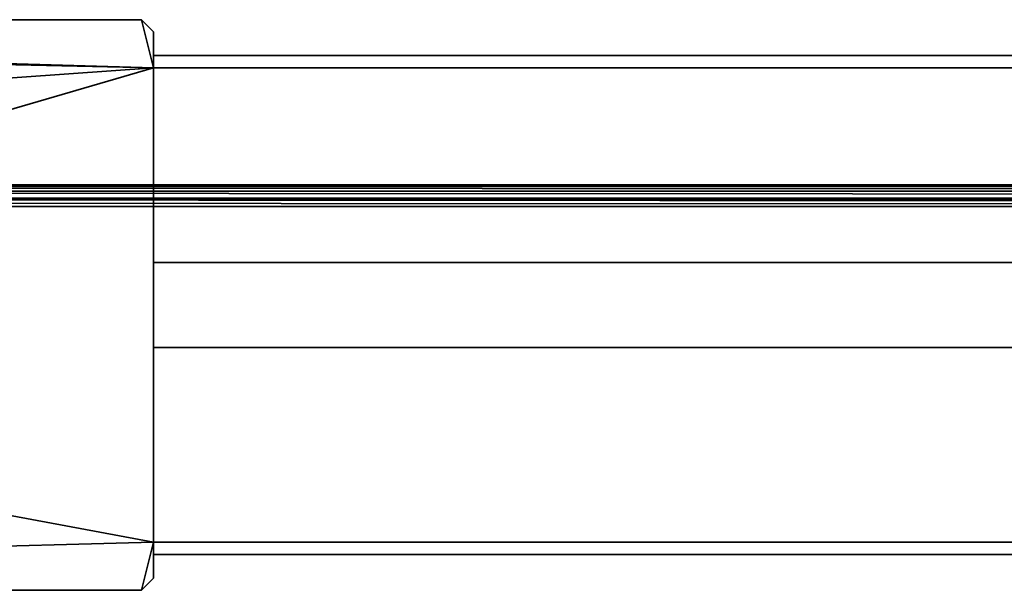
# Model space of a CAD drawing. Header units: millimetres. Extents: x -320 to 8070, y -96 to 57.
# Tile 33 of 111: x 1247 to 1315, y -40 to 0. Entities that reach past the tile are written whole.
import ezdxf

# ---------------------------------------------------------------- set-up
doc = ezdxf.new("R2010")
doc.units = ezdxf.units.MM
doc.layers.add('151', color=7, linetype='Continuous', true_color=0xffffff)

# ---------------------------------------------------------------- blocks, each defined once
blk = doc.blocks.new('UG_SURFACE_009')
at = {"layer": '151', "color": 253, "linetype": 'Continuous', "lineweight": 35}
for points in [[(1141.85, 0, 2016.5), (1141, -0.85, 2016.5), (1256, -3.35, 2016.5)], [(1256, -3.35), (1141, -11.5), (1141.85, 0), (1255.15, 0)], [(1255.15, 0), (1141.85, 0), (1141.85, 0, 2016.5), (1255.15, 0, 2016.5)], [(1256, -3.35, 2016.5), (1256, -0.85, 2016.5), (1255.15, 0, 2016.5), (1141.85, 0, 2016.5)], [(1255.15, 0), (1255.15, 0, 2016.5), (1256, -0.85, 2016.5), (1256, -0.85)], [(1255.15, 0), (1256, -0.85), (1256, -3.35)], [(1141, -0.85, 2016.5), (1141, -11.5, 2016.5), (1256, -3.35, 2016.5)], [(1256, -0.85, 2016.5), (1256, -2.5, 796.15), (1256, -2.5, 682.85)], [(1256, -2.5, 682.85), (1256, -2.5, 186.15), (1256, -0.85, 2016.5)], [(1256, -2.5, 186.15), (1256, -0.85), (1256, -0.85, 2016.5)], [(1256, -0.85), (1256, -2.5, 186.15), (1256, -2.5, 0.85)], [(1256, -0.85, 2016.5), (1256, -3.35, 797), (1256, -2.5, 796.15)], [(1256, -16.9, 797), (1256, -3.35, 797), (1256, -0.85, 2016.5), (1256, -2.5, 1902.35)], [(1256, -2.5, 0.85), (1256, -3.35), (1256, -0.85)], [(1256, -0.85, 2016.5), (1256, -3.35, 2016.5), (1256, -2.5, 2015.65)], [(1256, -2.5, 2015.65), (1256, -2.5, 1902.35), (1256, -0.85, 2016.5)], [(1256, -2.5, 2015.65), (1256, -3.35, 2016.5), (1744, -3.35, 2016.5), (1744, -2.5, 2015.65)], [(1256, -2.5, 1902.35), (1256, -2.5, 2015.65), (1744, -2.5, 2015.65), (1744, -2.5, 1902.35)], [(1744, -2.5, 1902.35), (1744, -3.35, 1901.5), (1256, -3.35, 1901.5), (1256, -2.5, 1902.35)], [(1256, -3.35, 797), (1744, -3.35, 797), (1744, -2.5, 796.15), (1256, -2.5, 796.15)], [(1256, -2.5, 796.15), (1744, -2.5, 796.15), (1744, -2.5, 682.85), (1256, -2.5, 682.85)], [(1256, -2.5, 682.85), (1744, -2.5, 682.85), (1744, -3.35, 682), (1256, -3.35, 682)], [(1256, -3.35, 187), (1744, -3.35, 187), (1744, -2.5, 186.15), (1256, -2.5, 186.15)], [(1256, -2.5, 682.85), (1256, -3.35, 187), (1256, -2.5, 186.15)], [(1256, -2.5, 1902.35), (1256, -3.35, 1901.5), (1256, -16.9, 797)], [(1256, -16.9, 187), (1256, -3.35, 187), (1256, -2.5, 682.85), (1256, -3.35, 682)], [(1256, -2.5, 0.85), (1744, -2.5, 0.85), (1744, -3.35), (1256, -3.35)], [(1256, -2.5, 186.15), (1744, -2.5, 186.15), (1744, -2.5, 0.85), (1256, -2.5, 0.85)], [(1131.35, -39.7), (1256, -3.35), (1256, -36.35)], [(1141, -11.5), (1256, -3.35), (1131.35, -39.7)], [(1141, -11.5, 2016.5), (1859, -11.5, 2016.5), (1744, -3.35, 2016.5), (1256, -3.35, 2016.5)], [(1256, -16.9, 1901.5), (1256, -3.35, 1901.5), (1744, -3.35, 1901.5), (1744, -16.9, 1901.5)], [(1256, -3.35, 797), (1256, -16.9, 797), (1744, -16.9, 797), (1744, -3.35, 797)], [(1256, -16.9, 682), (1256, -3.35, 682), (1744, -3.35, 682), (1744, -16.9, 682)], [(1256, -3.35, 187), (1256, -16.9, 187), (1744, -16.9, 187), (1744, -3.35, 187)], [(1256, -3.35, 1901.5), (1256, -16.9, 1901.5), (1256, -16.9, 797)], [(1256, -3.35, 682), (1256, -16.9, 682), (1256, -16.9, 187)], [(1256, -3.35), (1744, -3.35), (1744, -36.35), (1256, -36.35)], [(1869.061, -11.939, 2026.561), (1868.574, -11.614, 2026.074), (1131.426, -11.614, 2026.074), (1131.31, -11.692, 2026.19)], [(1140.964, -11.5, 2025.512), (1131.426, -11.614, 2026.074), (1868.574, -11.614, 2026.074)], [(1868.574, -11.614, 2026.074), (1140.998, -11.5, 2025.503), (1140.964, -11.5, 2025.512)], [(1140.999, -11.5, 2025.501), (1140.998, -11.5, 2025.503), (1868.574, -11.614, 2026.074)], [(1868.574, -11.614, 2026.074), (1141, -11.5, 2025.501), (1140.999, -11.5, 2025.501)], [(1859, -11.5, 2016.5), (1141, -11.5, 2016.5), (1141, -11.5, 2025.5), (1868, -11.5, 2025.5)], [(1141, -11.5, 2025.501), (1868.574, -11.614, 2026.074), (1868, -11.5, 2025.5)], [(1868, -11.5, 2025.5), (1141, -11.5, 2025.5), (1141, -11.5, 2025.501)], [(1130.888, -12.016, 2026.612), (1130.614, -12.426, 2026.886), (1869.386, -12.426, 2026.886)], [(1869.386, -12.426, 2026.886), (1869.061, -11.939, 2026.561), (1130.939, -11.939, 2026.561), (1130.888, -12.016, 2026.612)], [(1131.31, -11.692, 2026.19), (1130.939, -11.939, 2026.561), (1869.061, -11.939, 2026.561)], [(1130.524, -12.73, 2026.976), (1130.5, -13, 2027), (1869.5, -13, 2027)], [(1256, -36.35, 2027), (1130.5, -13, 2027), (1131.35, -39.7, 2027), (1255.15, -39.7, 2027)], [(1869.5, -13, 2027), (1130.5, -13, 2027), (1256, -36.35, 2027), (1744, -36.35, 2027)], [(1869.5, -13, 2027), (1130.601, -12.471, 2026.899), (1130.524, -12.73, 2026.976)], [(1130.601, -12.471, 2026.899), (1869.471, -12.707, 2026.971), (1869.386, -12.426, 2026.886)], [(1869.386, -12.426, 2026.886), (1130.614, -12.426, 2026.886), (1130.601, -12.471, 2026.899)], [(1130.601, -12.471, 2026.899), (1869.5, -13, 2027), (1869.471, -12.707, 2026.971)], [(1256, -16.9, 797), (1256, -16.9, 1901.5), (1744, -16.9, 1901.5), (1744, -16.9, 797)], [(1256, -16.9, 187), (1256, -16.9, 682), (1744, -16.9, 682), (1744, -16.9, 187)], [(1256, -22.8, 187), (1256, -36.35, 187), (1744, -36.35, 187), (1744, -22.8, 187)], [(1256, -22.8, 187), (1744, -22.8, 187), (1744, -22.8, 682), (1256, -22.8, 682)], [(1256, -36.35, 682), (1256, -22.8, 682), (1744, -22.8, 682), (1744, -36.35, 682)], [(1256, -22.8, 797), (1256, -36.35, 797), (1744, -36.35, 797), (1744, -22.8, 797)], [(1256, -22.8, 797), (1744, -22.8, 797), (1744, -22.8, 1901.5), (1256, -22.8, 1901.5)], [(1256, -36.35, 1901.5), (1256, -22.8, 1901.5), (1744, -22.8, 1901.5), (1744, -36.35, 1901.5)], [(1256, -37.2, 186.15), (1256, -22.8, 682), (1256, -36.35, 682)], [(1256, -37.2, 186.15), (1256, -36.35, 187), (1256, -22.8, 682)], [(1256, -22.8, 1901.5), (1256, -37.2, 796.15), (1256, -36.35, 797)], [(1256, -37.2, 796.15), (1256, -22.8, 1901.5), (1256, -36.35, 1901.5)], [(1256, -36.35, 797), (1256, -22.8, 797), (1256, -22.8, 1901.5)], [(1256, -36.35, 187), (1256, -22.8, 187), (1256, -22.8, 682)], [(1256, -36.35), (1256, -38.85), (1255.15, -39.7), (1131.35, -39.7)], [(1255.15, -39.7, 2027), (1256, -38.85, 2027), (1256, -36.35, 2027)], [(1256, -36.35), (1744, -36.35), (1744, -37.2, 0.85), (1256, -37.2, 0.85)], [(1256, -37.2, 186.15), (1744, -37.2, 186.15), (1744, -36.35, 187), (1256, -36.35, 187)], [(1256, -36.35, 682), (1744, -36.35, 682), (1744, -37.2, 682.85), (1256, -37.2, 682.85)], [(1256, -37.2, 796.15), (1744, -37.2, 796.15), (1744, -36.35, 797), (1256, -36.35, 797)], [(1256, -37.2, 796.15), (1256, -36.35, 1901.5), (1256, -37.2, 1902.35), (1256, -38.85)], [(1256, -36.35, 682), (1256, -38.85), (1256, -37.2, 186.15)], [(1256, -38.85), (1256, -36.35, 682), (1256, -37.2, 682.85)], [(1256, -38.85), (1256, -36.35), (1256, -37.2, 0.85)], [(1256, -37.2, 2026.15), (1256, -36.35, 2027), (1256, -38.85, 2027)], [(1256, -37.2, 1902.35), (1256, -36.35, 1901.5), (1744, -36.35, 1901.5), (1744, -37.2, 1902.35)], [(1744, -37.2, 2026.15), (1744, -36.35, 2027), (1256, -36.35, 2027), (1256, -37.2, 2026.15)], [(1256, -37.2, 0.85), (1744, -37.2, 0.85), (1744, -37.2, 186.15), (1256, -37.2, 186.15)], [(1256, -37.2, 682.85), (1744, -37.2, 682.85), (1744, -37.2, 796.15), (1256, -37.2, 796.15)], [(1256, -38.85), (1256, -37.2, 682.85), (1256, -37.2, 796.15)], [(1256, -37.2, 0.85), (1256, -37.2, 186.15), (1256, -38.85)], [(1256, -38.85, 2027), (1256, -38.85), (1256, -37.2, 1902.35), (1256, -37.2, 2026.15)], [(1256, -37.2, 2026.15), (1256, -37.2, 1902.35), (1744, -37.2, 1902.35), (1744, -37.2, 2026.15)], [(1255.15, -39.7, 2027), (1255.15, -39.7), (1256, -38.85), (1256, -38.85, 2027)], [(1255.15, -39.7, 2027), (1131.35, -39.7, 2027), (1131.35, -39.7), (1255.15, -39.7)]]:
    blk.add_3dface(points, dxfattribs=at)

msp = doc.modelspace()

# ---------------------------------------------------------------- linework, layer by layer
at = {"layer": '151', "color": 253, "linetype": 'Continuous', "lineweight": 35}
for p, q in [((1255.15, 0), (1141.85, 0)), ((1141.85, 0, 2016.5), (1255.15, 0, 2016.5)), ((1256, -0.85, 2016.5), (1255.15, 0, 2016.5)), ((1255.15, 0), (1255.15, 0, 2016.5)), ((1256, -0.85), (1255.15, 0)), ((1256, -3.35), (1256, -0.85)), ((1256, -0.85, 2016.5), (1256, -3.35, 2016.5)), ((1256, -0.85), (1256, -0.85, 2016.5)), ((1256, -2.5, 682.85), (1744, -2.5, 682.85)), ((1256, -3.35, 2016.5), (1256, -2.5, 2015.65)), ((1256, -3.35, 187), (1256, -2.5, 186.15)), ((1256, -2.5, 682.85), (1256, -3.35, 682)), ((1744, -2.5, 2015.65), (1256, -2.5, 2015.65)), ((1256, -2.5, 1902.35), (1256, -2.5, 2015.65)), ((1256, -2.5, 186.15), (1256, -2.5, 0.85)), ((1256, -2.5, 1902.35), (1256, -3.35, 1901.5)), ((1744, -2.5, 796.15), (1256, -2.5, 796.15)), ((1256, -2.5, 0.85), (1744, -2.5, 0.85)), ((1256, -2.5, 796.15), (1256, -2.5, 682.85)), ((1256, -2.5, 0.85), (1256, -3.35)), ((1256, -2.5, 1902.35), (1744, -2.5, 1902.35)), ((1256, -3.35, 797), (1256, -2.5, 796.15)), ((1744, -2.5, 186.15), (1256, -2.5, 186.15)), ((1256, -3.35, 187), (1744, -3.35, 187)), ((1256, -3.35, 682), (1744, -3.35, 682)), ((1256, -16.9, 682), (1256, -3.35, 682)), ((1256, -3.35, 2016.5), (1744, -3.35, 2016.5)), ((1256, -3.35, 187), (1256, -16.9, 187)), ((1256, -3.35), (1744, -3.35)), ((1256, -3.35, 797), (1744, -3.35, 797)), ((1256, -3.35, 1901.5), (1744, -3.35, 1901.5)), ((1256, -3.35, 797), (1256, -16.9, 797)), ((1256, -16.9, 1901.5), (1256, -3.35, 1901.5)), ((1859, -11.5, 2016.5), (1141, -11.5, 2016.5)), ((1868, -11.5, 2025.5), (1141, -11.5, 2025.5)), ((1869.5, -13, 2027), (1130.5, -13, 2027)), ((1256, -16.9, 187), (1744, -16.9, 187)), ((1744, -16.9, 682), (1256, -16.9, 682)), ((1744, -16.9, 1901.5), (1256, -16.9, 1901.5)), ((1256, -16.9, 187), (1256, -16.9, 682)), ((1256, -16.9, 797), (1256, -16.9, 1901.5)), ((1256, -16.9, 797), (1744, -16.9, 797)), ((1256, -36.35, 1901.5), (1256, -22.8, 1901.5)), ((1256, -22.8, 187), (1256, -22.8, 682)), ((1256, -22.8, 1901.5), (1744, -22.8, 1901.5)), ((1744, -22.8, 187), (1256, -22.8, 187)), ((1744, -22.8, 797), (1256, -22.8, 797)), ((1256, -36.35, 682), (1256, -22.8, 682)), ((1256, -22.8, 682), (1744, -22.8, 682)), ((1256, -22.8, 797), (1256, -36.35, 797)), ((1256, -22.8, 797), (1256, -22.8, 1901.5)), ((1256, -22.8, 187), (1256, -36.35, 187)), ((1256, -37.2, 796.15), (1256, -36.35, 797)), ((1256, -36.35, 682), (1744, -36.35, 682)), ((1256, -36.35, 1901.5), (1744, -36.35, 1901.5)), ((1256, -36.35), (1744, -36.35)), ((1256, -36.35, 187), (1744, -36.35, 187)), ((1256, -36.35, 2027), (1744, -36.35, 2027)), ((1256, -38.85), (1256, -36.35)), ((1256, -36.35), (1256, -37.2, 0.85)), ((1256, -36.35, 1901.5), (1256, -37.2, 1902.35)), ((1256, -36.35, 2027), (1256, -38.85, 2027)), ((1256, -36.35, 797), (1744, -36.35, 797)), ((1256, -37.2, 2026.15), (1256, -36.35, 2027)), ((1256, -37.2, 186.15), (1256, -36.35, 187)), ((1256, -36.35, 682), (1256, -37.2, 682.85)), ((1256, -37.2, 682.85), (1256, -37.2, 796.15)), ((1256, -37.2, 2026.15), (1256, -37.2, 1902.35)), ((1256, -37.2, 796.15), (1744, -37.2, 796.15)), ((1744, -37.2, 1902.35), (1256, -37.2, 1902.35)), ((1256, -37.2, 186.15), (1744, -37.2, 186.15)), ((1744, -37.2, 682.85), (1256, -37.2, 682.85)), ((1256, -37.2, 2026.15), (1744, -37.2, 2026.15)), ((1744, -37.2, 0.85), (1256, -37.2, 0.85)), ((1256, -37.2, 0.85), (1256, -37.2, 186.15)), ((1255.15, -39.7), (1256, -38.85)), ((1255.15, -39.7, 2027), (1256, -38.85, 2027)), ((1256, -38.85), (1256, -38.85, 2027)), ((1131.35, -39.7), (1255.15, -39.7)), ((1255.15, -39.7, 2027), (1131.35, -39.7, 2027)), ((1255.15, -39.7, 2027), (1255.15, -39.7))]:
    msp.add_line(p, q, dxfattribs=at)

# ---------------------------------------------------------------- block references
msp.add_blockref('UG_SURFACE_009', (0, 0), dxfattribs=at)

doc.saveas('drawing.dxf')
